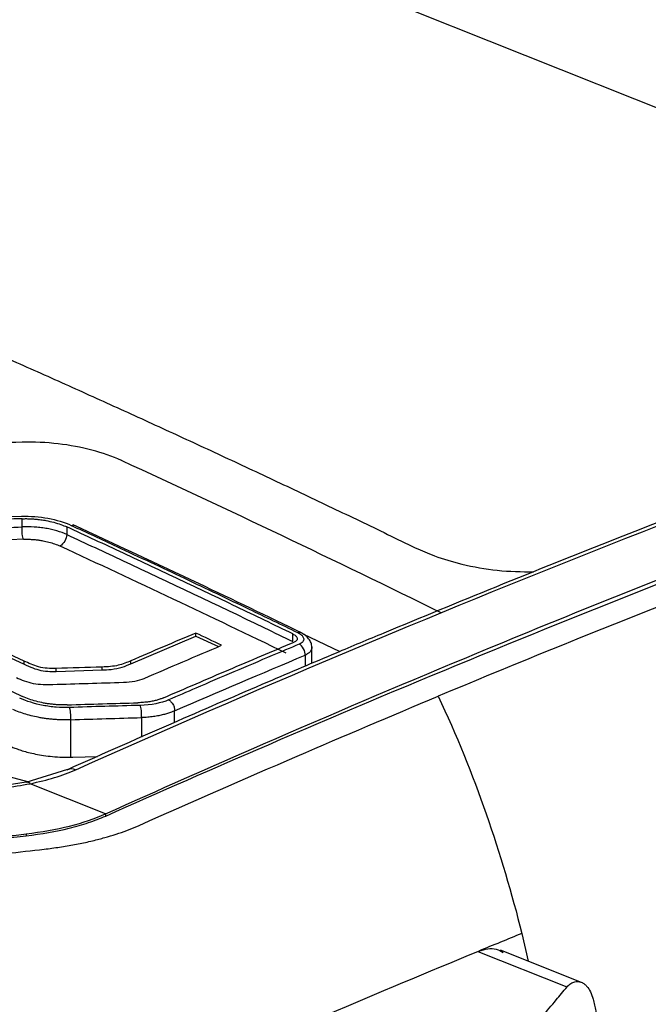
# Model space of a CAD drawing. Header units: millimetres. Extents: x -0.39 to 0.76, y -0.29 to 0.59.
# Tile 85 of 137: x 0.6859 to 0.703, y -0.0687 to -0.042. Entities that reach past the tile are written whole.
import ezdxf

# ---------------------------------------------------------------- set-up
doc = ezdxf.new("R2010")
doc.units = ezdxf.units.MM

msp = doc.modelspace()

# ---------------------------------------------------------------- linework, layer by layer
at = {"color": 7, "linetype": 'Continuous', "lineweight": 25}
for p, q in [((0.718001, -0.05026), (0.673855, -0.032655)), ((0.685974, -0.055726), (0.685974, -0.055503)), ((0.687186, -0.055726), (0.687185, -0.055932)), ((0.681697, -0.057466), (0.686029, -0.059452)), ((0.688925, -0.059439), (0.690691, -0.058691)), ((0.690691, -0.058691), (0.69069, -0.058605)), ((0.690691, -0.058691), (0.691307, -0.058973)), ((0.693322, -0.058836), (0.693323, -0.058629)), ((0.693592, -0.058627), (0.694602, -0.059105)), ((0.693842, -0.059427), (0.693842, -0.058978)), ((0.686029, -0.059452), (0.686029, -0.059367)), ((0.686893, -0.059646), (0.686893, -0.059566)), ((0.688142, -0.059608), (0.688142, -0.059529)), ((0.688925, -0.059439), (0.688925, -0.059358)), ((0.686893, -0.059646), (0.688142, -0.059608)), ((0.687348, -0.061974), (0.688017, -0.061954)), ((0.686128, -0.062639), (0.685621, -0.062508)), ((0.687205, -0.062311), (0.68607, -0.062657)), ((0.686078, -0.062655), (0.685398, -0.062761)), ((0.68824, -0.063511), (0.686188, -0.062693)), ((0.688241, -0.063571), (0.688241, -0.063511)), ((0.686087, -0.064109), (0.686087, -0.064055)), ((0.698347, -0.067244), (0.698371, -0.067235)), ((0.698347, -0.067244), (0.700764, -0.068208)), ((0.701162, -0.068085), (0.698959, -0.067207))]:
    msp.add_line(p, q, dxfattribs=at)
at = {"color": 9, "linetype": 'Continuous', "lineweight": 25}
for p, q in [((0.686012, -0.056061), (0.677463, -0.056413)), ((0.693656, -0.059207), (0.693656, -0.059506)), ((0.689212, -0.060901), (0.689212, -0.061427)), ((0.690112, -0.06103), (0.690111, -0.060717)), ((0.687293, -0.061972), (0.687293, -0.060958)), ((0.699537, -0.066756), (0.699712, -0.067507))]:
    msp.add_line(p, q, dxfattribs=at)
for centre, radius, start, end in [((0.687312, -0.062567), 0.0002770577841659, 65.706441, 113.686933), ((0.686092, -0.062794), 0.0001399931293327, 46.53036, 95.986053)]:
    msp.add_arc(centre, radius, start, end, dxfattribs=at)
at = {"color": 7, "linetype": 'Continuous', "lineweight": 25}
for points, knots in [([(0.6779786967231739, -0.0271211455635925), (0.6792641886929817, -0.0274907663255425), (0.6818354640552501, -0.028230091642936), (0.6859209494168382, -0.0294955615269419), (0.6902333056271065, -0.0309075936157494), (0.6947743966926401, -0.0324886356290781), (0.6993234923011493, -0.0341644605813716), (0.7037799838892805, -0.0358967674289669), (0.7081408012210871, -0.0376773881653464), (0.7124044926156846, -0.0394993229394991), (0.7166699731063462, -0.0414018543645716), (0.7209362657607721, -0.0433887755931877), (0.7248366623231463, -0.0452680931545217), (0.7273123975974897, -0.0465249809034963), (0.7283675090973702, -0.047060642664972)], [0, 0, 0, 0, 0.0770247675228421, 0.1540669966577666, 0.2442130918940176, 0.3343871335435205, 0.4246452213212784, 0.5149313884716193, 0.5993433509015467, 0.6837553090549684, 0.7681902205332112, 0.8526941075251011, 0.9372210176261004, 1, 1, 1, 1]), ([(0.7207695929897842, -0.0477830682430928), (0.720299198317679, -0.0475494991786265), (0.7193585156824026, -0.047082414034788), (0.7179468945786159, -0.0463926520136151), (0.7165350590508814, -0.0457109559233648), (0.715122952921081, -0.0450380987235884), (0.7137105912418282, -0.0443738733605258), (0.7122979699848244, -0.0437183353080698), (0.7108850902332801, -0.0430714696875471), (0.7094719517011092, -0.0424332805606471), (0.7080585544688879, -0.0418037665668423), (0.7066448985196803, -0.0411829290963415), (0.7052309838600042, -0.0405707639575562), (0.7038168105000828, -0.0399672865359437), (0.7024023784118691, -0.0393724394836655), (0.7009876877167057, -0.0387864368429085), (0.6995727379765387, -0.0382084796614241), (0.6986293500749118, -0.0378305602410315), (0.6981576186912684, -0.0376415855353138)], [0, 0, 0, 0, 0.0625461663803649, 0.1250781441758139, 0.1875976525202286, 0.2501064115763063, 0.3126061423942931, 0.3750985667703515, 0.4375854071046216, 0.5000683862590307, 0.5625492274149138, 0.6250296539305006, 0.6875113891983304, 0.7499961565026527, 0.8124856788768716, 0.8749816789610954, 0.9374858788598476, 1, 1, 1, 1]), ([(0.7207659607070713, -0.0486882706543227), (0.7206964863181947, -0.048653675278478), (0.7204737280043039, -0.0485427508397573), (0.7200080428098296, -0.0483160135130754), (0.7192872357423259, -0.0479660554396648), (0.7183127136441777, -0.0474921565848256), (0.7170839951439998, -0.0468964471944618), (0.7156012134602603, -0.0461819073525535), (0.7138639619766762, -0.0453541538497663), (0.7118715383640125, -0.0444230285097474), (0.7096234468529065, -0.0433975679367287), (0.7071195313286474, -0.0422846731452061), (0.7043597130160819, -0.0410930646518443), (0.701344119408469, -0.0398273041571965), (0.6992484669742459, -0.0389824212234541), (0.6981581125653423, -0.0385428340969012)], [0, 0, 0, 0, 0.0093370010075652, 0.0299375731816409, 0.0618018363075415, 0.1049269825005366, 0.1593123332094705, 0.224957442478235, 0.3018628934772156, 0.3900324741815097, 0.4894719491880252, 0.6001861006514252, 0.7221788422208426, 0.8554514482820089, 0.9999999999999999, 0.9999999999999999, 0.9999999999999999, 0.9999999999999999]), ([(0.6740352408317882, -0.0462969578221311), (0.6745382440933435, -0.0464983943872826), (0.6755441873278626, -0.0469012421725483), (0.6770529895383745, -0.0475164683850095), (0.6785615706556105, -0.0481396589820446), (0.6800699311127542, -0.0487716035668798), (0.6815780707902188, -0.0494120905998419), (0.6830859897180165, -0.0500611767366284), (0.6845936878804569, -0.0507188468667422), (0.6861011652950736, -0.051385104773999), (0.6876084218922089, -0.0520599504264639), (0.689115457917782, -0.0527433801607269), (0.6906222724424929, -0.0534354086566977), (0.6921288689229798, -0.054135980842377), (0.693635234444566, -0.0548453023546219), (0.6951414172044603, -0.055562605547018), (0.6961451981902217, -0.056047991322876), (0.69664713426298, -0.0562907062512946)], [0, 0, 0, 0, 0.0666775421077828, 0.1333466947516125, 0.2000090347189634, 0.2666661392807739, 0.3333195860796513, 0.3999709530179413, 0.4666218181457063, 0.5332737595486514, 0.5999283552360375, 0.666587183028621, 0.7332518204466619, 0.7999238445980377, 0.8666048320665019, 0.9332963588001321, 1, 1, 1, 1]), ([(0.6882408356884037, -0.0635705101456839), (0.689713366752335, -0.0629141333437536), (0.6984582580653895, -0.0590804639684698), (0.7129764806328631, -0.0533654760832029), (0.7259392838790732, -0.0492224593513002), (0.7316670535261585, -0.0475929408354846)], [0.8556211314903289, 0.8556211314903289, 0.8556211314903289, 0.8556211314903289, 1.004941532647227, 1.742647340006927, 2.331334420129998, 2.331334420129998, 2.331334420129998, 2.331334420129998]), ([(0.7161043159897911, -0.0508841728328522), (0.715223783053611, -0.0511880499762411), (0.7136438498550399, -0.0517332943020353), (0.7115433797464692, -0.0524829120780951), (0.7099071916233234, -0.0530770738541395), (0.7085457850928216, -0.0535788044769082), (0.7059858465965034, -0.0545341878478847), (0.7027447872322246, -0.0557823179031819), (0.6989144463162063, -0.0573157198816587), (0.6963716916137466, -0.0583622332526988), (0.694305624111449, -0.0592281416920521), (0.6924407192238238, -0.0600202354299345), (0.6900039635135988, -0.0610716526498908), (0.6881872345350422, -0.0618772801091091), (0.6871831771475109, -0.0623225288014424)], [0, 0, 0, 0, 0.0916852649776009, 0.1645101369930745, 0.2184760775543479, 0.2617801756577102, 0.3059766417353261, 0.4843858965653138, 0.5981257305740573, 0.7030748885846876, 0.7478158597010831, 0.8120833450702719, 0.8961435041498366, 1, 1, 1, 1]), ([(0.6882403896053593, -0.0635108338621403), (0.6896699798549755, -0.0628679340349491), (0.6983732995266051, -0.0590161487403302), (0.7083623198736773, -0.0550399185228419), (0.7168887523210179, -0.0520587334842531), (0.7181851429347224, -0.0516151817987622)], [0.0002290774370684, 0.0002290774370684, 0.0002290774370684, 0.0002290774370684, 2.377708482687, 14.4781771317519, 16.649708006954, 16.649708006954, 16.649708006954, 16.649708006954]), ([(0.6886666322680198, -0.0539215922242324), (0.6881838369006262, -0.0537022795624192), (0.6875805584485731, -0.0535442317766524), (0.6866283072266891, -0.0534328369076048), (0.6862967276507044, -0.0534173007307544), (0.6859748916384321, -0.0534270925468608)], [1.395001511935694, 1.395001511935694, 1.395001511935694, 1.395001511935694, 2.274689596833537, 2.274689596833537, 2.733090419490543, 2.733090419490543, 2.733090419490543, 2.733090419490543]), ([(0.6973528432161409, -0.0580613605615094), (0.6944661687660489, -0.056637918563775), (0.6915762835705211, -0.0552605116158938), (0.6886784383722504, -0.0539269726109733), (0.6886725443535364, -0.0539242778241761), (0.6886666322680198, -0.0539215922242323)], [2.733090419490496, 2.733090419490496, 2.733090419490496, 2.733090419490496, 8.035033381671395, 8.035033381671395, 8.0458056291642, 8.0458056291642, 8.0458056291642, 8.0458056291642]), ([(0.6859736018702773, -0.0555028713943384), (0.6853772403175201, -0.0555222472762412), (0.6841836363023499, -0.055561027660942), (0.6823910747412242, -0.0556282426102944), (0.6805952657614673, -0.0557022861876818), (0.6787961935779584, -0.0557831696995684), (0.6775954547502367, -0.0558430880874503), (0.6769946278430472, -0.0558730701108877)], [0, 0, 0, 0, 0.1994035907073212, 0.3991017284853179, 0.5990980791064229, 0.7993962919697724, 1, 1, 1, 1]), ([(0.6859591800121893, -0.0554357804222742), (0.6861915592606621, -0.0554284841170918), (0.6864400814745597, -0.0554474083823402), (0.6869056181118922, -0.0555329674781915), (0.6871261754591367, -0.0556001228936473), (0.6873076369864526, -0.0556840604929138)], [0, 0, 0, 0, 0.5, 0.5, 1, 1, 1, 1]), ([(0.6859736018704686, -0.055502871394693), (0.6860135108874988, -0.0555020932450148), (0.6860900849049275, -0.0555006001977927), (0.6862021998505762, -0.0555040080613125), (0.6863047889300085, -0.0555104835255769), (0.6863973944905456, -0.0555193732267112), (0.6864796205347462, -0.0555296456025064), (0.686551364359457, -0.0555404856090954), (0.686670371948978, -0.0555611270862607), (0.6868316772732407, -0.0555974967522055), (0.687024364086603, -0.0556565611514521), (0.687133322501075, -0.0557034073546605), (0.6871859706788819, -0.0557260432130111)], [0, 0, 0, 0, 0.0945384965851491, 0.1813924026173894, 0.2605605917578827, 0.3320420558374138, 0.3958359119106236, 0.4519414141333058, 0.5003579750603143, 0.6777419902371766, 0.8442864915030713, 1, 1, 1, 1]), ([(0.6769947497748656, -0.0560955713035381), (0.6775955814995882, -0.0560656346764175), (0.6787963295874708, -0.0560058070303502), (0.6805954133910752, -0.0559250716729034), (0.6823912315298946, -0.0558511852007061), (0.6841837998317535, -0.0557841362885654), (0.6853774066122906, -0.0557454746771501), (0.6859737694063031, -0.0557261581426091)], [0, 0, 0, 0, 0.2006039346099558, 0.4009022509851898, 0.6008985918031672, 0.8005966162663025, 0.9999999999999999, 0.9999999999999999, 0.9999999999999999, 0.9999999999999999]), ([(0.6860120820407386, -0.0560608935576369), (0.6859980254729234, -0.0560348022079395), (0.6859836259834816, -0.0559822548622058), (0.6859686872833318, -0.0558517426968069), (0.6859687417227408, -0.0557789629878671), (0.6859737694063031, -0.0557261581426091)], [0, 0, 0, 0, 0.5, 0.5, 1, 1, 1, 1]), ([(0.6871850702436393, -0.0559324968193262), (0.6871039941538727, -0.0558960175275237), (0.6869686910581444, -0.0558469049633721), (0.6867707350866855, -0.0557954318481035), (0.6866162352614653, -0.0557645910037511), (0.6864571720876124, -0.0557420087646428), (0.6862410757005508, -0.0557228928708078), (0.6860787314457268, -0.0557213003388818), (0.6859737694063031, -0.0557261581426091)], [-6.2029e-12, -6.2029e-12, -6.2029e-12, -6.2029e-12, 0.0002632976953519, 0.0003949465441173, 0.0005265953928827, 0.0006582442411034, 0.0007898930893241, 0.0010531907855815, 0.0010531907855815, 0.0010531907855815, 0.0010531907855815]), ([(0.6933227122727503, -0.058629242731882), (0.6928115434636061, -0.0583823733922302), (0.6917892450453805, -0.0578886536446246), (0.6902551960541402, -0.0571591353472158), (0.688720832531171, -0.0564370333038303), (0.6876975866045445, -0.0559630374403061), (0.6871859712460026, -0.0557260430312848)], [0, 0, 0, 0, 0.2500228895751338, 0.5000266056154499, 0.7500170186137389, 1, 1, 1, 1]), ([(0.6873076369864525, -0.0556840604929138), (0.6873265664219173, -0.0556779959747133), (0.6873462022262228, -0.0556717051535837), (0.6873680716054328, -0.0556739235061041), (0.6873813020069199, -0.0556761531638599), (0.6873914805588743, -0.0556835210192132), (0.6873978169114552, -0.0556881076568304)], [0, 0, 0, 0, 0.564272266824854, 0.5853285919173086, 0.7418587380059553, 1, 1, 1, 1]), ([(0.6873076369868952, -0.0556840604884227), (0.6877184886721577, -0.0558743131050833), (0.6887423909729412, -0.0563484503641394), (0.6903517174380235, -0.057104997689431), (0.6919877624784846, -0.0578838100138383), (0.6930105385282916, -0.0583781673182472), (0.6934481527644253, -0.0585896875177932)], [0, 0, 0, 0, 0.2006310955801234, 0.5000019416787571, 0.7860662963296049, 0.9999999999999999, 0.9999999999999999, 0.9999999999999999, 0.9999999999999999]), ([(0.6935775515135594, -0.0586102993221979), (0.6926405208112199, -0.0581584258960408), (0.6905696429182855, -0.0571597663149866), (0.6884968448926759, -0.0561964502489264), (0.6873619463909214, -0.0556690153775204)], [0, 0, 0, 0, 0.4524799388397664, 1, 1, 1, 1]), ([(0.6860120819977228, -0.0560608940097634), (0.686046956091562, -0.0560602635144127), (0.6861161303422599, -0.0560590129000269), (0.6862214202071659, -0.056062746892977), (0.6863262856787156, -0.0560706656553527), (0.6864308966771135, -0.0560831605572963), (0.6865572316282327, -0.056103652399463), (0.6867020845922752, -0.0561358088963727), (0.6868602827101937, -0.0561834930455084), (0.6869531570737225, -0.0562229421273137), (0.6870001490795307, -0.0562429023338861)], [0, 0, 0, 0, 0.1013118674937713, 0.2009564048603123, 0.2998407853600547, 0.3988930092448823, 0.4990363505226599, 0.6648351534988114, 0.8304153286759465, 1, 1, 1, 1]), ([(0.6871850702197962, -0.0559324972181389), (0.6871827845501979, -0.0559831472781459), (0.6871645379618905, -0.0560510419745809), (0.6870967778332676, -0.0561700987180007), (0.6870499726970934, -0.0562160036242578), (0.6870105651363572, -0.0562365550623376)], [0, 0, 0, 0, 0.5, 0.5, 1, 1, 1, 1]), ([(0.6871850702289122, -0.0559324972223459), (0.6876967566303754, -0.0561695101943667), (0.6887201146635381, -0.0566435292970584), (0.6902546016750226, -0.0573656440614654), (0.6917886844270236, -0.058095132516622), (0.6928109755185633, -0.0585888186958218), (0.6933221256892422, -0.0588356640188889)], [0, 0, 0, 0, 0.250004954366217, 0.5000026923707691, 0.7499990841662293, 1, 1, 1, 1]), ([(0.6768467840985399, -0.0561299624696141), (0.6773543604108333, -0.0563554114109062), (0.6783696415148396, -0.056806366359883), (0.6798924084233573, -0.0574933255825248), (0.6814152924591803, -0.0581880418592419), (0.6829382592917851, -0.0588914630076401), (0.6844613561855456, -0.0596026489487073), (0.6854765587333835, -0.0600837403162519), (0.6859842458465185, -0.0603243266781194)], [0, 0, 0, 0, 0.1665493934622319, 0.3331409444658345, 0.4997782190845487, 0.6664647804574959, 0.8332041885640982, 1, 1, 1, 1]), ([(0.6966471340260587, -0.0562907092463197), (0.6968171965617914, -0.0563671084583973), (0.6972010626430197, -0.056539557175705), (0.6979528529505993, -0.0567604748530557), (0.6988828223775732, -0.0569315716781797), (0.6995311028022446, -0.0569398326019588), (0.6998590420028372, -0.0569440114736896)], [0, 0, 0, 0, 0.1880523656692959, 0.424472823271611, 0.7088637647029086, 1, 1, 1, 1]), ([(0.6933227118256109, -0.0586292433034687), (0.6933372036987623, -0.0586368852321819), (0.6933661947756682, -0.0586521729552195), (0.6933996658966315, -0.0586779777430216), (0.6934244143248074, -0.0587050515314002), (0.6934390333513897, -0.0587328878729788), (0.6934431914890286, -0.0587606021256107), (0.693436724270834, -0.0587873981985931), (0.6934196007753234, -0.0588123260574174), (0.6933930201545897, -0.0588349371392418), (0.6933677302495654, -0.0588469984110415), (0.6933550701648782, -0.0588530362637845)], [0, 0, 0, 0, 0.1106034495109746, 0.2212628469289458, 0.3320087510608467, 0.4428716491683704, 0.5538819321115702, 0.6650698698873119, 0.77646558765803, 0.8880990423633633, 1, 1, 1, 1]), ([(0.6934481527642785, -0.0585896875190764), (0.6934588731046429, -0.0585951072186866), (0.6934890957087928, -0.0586103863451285), (0.6935388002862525, -0.0586430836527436), (0.6935931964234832, -0.0586940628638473), (0.6936207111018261, -0.0587507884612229), (0.6936167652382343, -0.0588029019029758), (0.6935938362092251, -0.0588437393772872), (0.6935543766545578, -0.0588804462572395), (0.6935145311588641, -0.0588995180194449), (0.6934944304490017, -0.0589091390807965)], [0, 0, 0, 0, 0.056028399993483, 0.157954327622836, 0.3057038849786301, 0.4984720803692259, 0.6256554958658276, 0.7524415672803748, 0.8751151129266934, 1, 1, 1, 1]), ([(0.6938412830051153, -0.0589855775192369), (0.6938356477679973, -0.0589476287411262), (0.6938244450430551, -0.0588721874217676), (0.6937566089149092, -0.058762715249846), (0.6936609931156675, -0.0586639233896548), (0.6935759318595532, -0.0586138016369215), (0.6935343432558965, -0.0585892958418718)], [0, 0, 0, 0, 0.2585871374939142, 0.5140654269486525, 0.7624142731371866, 1, 1, 1, 1]), ([(0.6898107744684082, -0.0603638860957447), (0.6904015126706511, -0.0601088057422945), (0.6915832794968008, -0.0595985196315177), (0.6927643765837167, -0.0591015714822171), (0.6933550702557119, -0.0588530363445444)], [0, 0, 0, 0, 0.4998771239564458, 0.9999999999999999, 0.9999999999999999, 0.9999999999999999, 0.9999999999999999]), ([(0.6934944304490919, -0.0589091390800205), (0.6932493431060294, -0.0590120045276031), (0.6926585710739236, -0.0592599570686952), (0.6917238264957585, -0.0596564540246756), (0.6907868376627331, -0.0600574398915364), (0.6901956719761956, -0.0603132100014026), (0.6899483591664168, -0.0604202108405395)], [0, 0, 0, 0, 0.2074291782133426, 0.4999987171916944, 0.7908256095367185, 1, 1, 1, 1]), ([(0.6936559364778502, -0.0592067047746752), (0.6936588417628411, -0.0591548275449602), (0.6936453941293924, -0.0590882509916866), (0.6935832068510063, -0.0589737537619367), (0.6935367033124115, -0.0589299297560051), (0.6934944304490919, -0.0589091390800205)], [0, 0, 0, 0, 0.5, 0.5, 1, 1, 1, 1]), ([(0.6868928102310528, -0.0595660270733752), (0.6868146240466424, -0.0595684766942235), (0.6867360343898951, -0.0595686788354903), (0.6865765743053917, -0.0595562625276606), (0.6864950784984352, -0.0595429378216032), (0.6863478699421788, -0.0595028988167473), (0.6862795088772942, -0.0594771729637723), (0.6861507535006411, -0.0594236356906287), (0.6860895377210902, -0.0593952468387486), (0.6860287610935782, -0.059366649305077)], [0, 0, 0, 0, 0.25, 0.25, 0.5, 0.5, 0.75, 0.75, 1, 1, 1, 1]), ([(0.6860288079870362, -0.0594522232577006), (0.6861053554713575, -0.0594873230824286), (0.6861829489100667, -0.0595222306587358), (0.6862664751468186, -0.0595539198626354), (0.6863331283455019, -0.0595792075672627), (0.6864054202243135, -0.0596026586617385), (0.6864828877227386, -0.059618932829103), (0.686561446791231, -0.0596354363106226), (0.686646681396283, -0.0596440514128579), (0.6867283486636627, -0.0596466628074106), (0.6867837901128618, -0.0596484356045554), (0.6868387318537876, -0.0596478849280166), (0.6868928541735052, -0.0596462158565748)], [0, 0, 0, 0, 0.315240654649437, 0.315240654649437, 0.315240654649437, 0.568381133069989, 0.568381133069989, 0.568381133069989, 0.8269269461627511, 0.8269269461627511, 0.8269269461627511, 1, 1, 1, 1]), ([(0.688924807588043, -0.0593582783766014), (0.6888188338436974, -0.0594038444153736), (0.6887105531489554, -0.0594495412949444), (0.6885164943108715, -0.0594952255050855), (0.6884466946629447, -0.0595070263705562), (0.6882972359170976, -0.0595224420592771), (0.6882200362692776, -0.0595265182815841), (0.6881415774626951, -0.059528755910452)], [0, 0, 0, 0, 0.5000000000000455, 0.5000000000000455, 0.7500000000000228, 0.7500000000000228, 1, 1, 1, 1]), ([(0.6881416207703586, -0.0596077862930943), (0.6882262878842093, -0.0596051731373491), (0.6883102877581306, -0.0596004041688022), (0.6883903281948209, -0.0595913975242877), (0.6884981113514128, -0.0595792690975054), (0.6885986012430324, -0.0595578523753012), (0.688686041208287, -0.0595302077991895), (0.6887718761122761, -0.0595030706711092), (0.6888488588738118, -0.0594710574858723), (0.6889248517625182, -0.0594388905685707)], [0, 0, 0, 0, 0.271590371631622, 0.271590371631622, 0.271590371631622, 0.6408518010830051, 0.6408518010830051, 0.6408518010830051, 1, 1, 1, 1]), ([(0.6858177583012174, -0.0598148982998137), (0.6858852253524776, -0.0598467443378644), (0.6859555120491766, -0.0598769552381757), (0.6861076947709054, -0.0599305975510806), (0.6861907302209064, -0.0599538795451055), (0.6863628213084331, -0.0599865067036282), (0.6864538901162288, -0.0599961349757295), (0.6866304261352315, -0.0600039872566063), (0.6867174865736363, -0.0600030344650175), (0.6868040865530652, -0.0600002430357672)], [0, 0, 0, 0, 0.25, 0.25, 0.5, 0.5, 0.75, 0.75, 1, 1, 1, 1]), ([(0.6887223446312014, -0.0599425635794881), (0.6888315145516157, -0.059939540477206), (0.6889361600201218, -0.0599288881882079), (0.689128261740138, -0.0598921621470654), (0.6892131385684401, -0.0598667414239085), (0.689287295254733, -0.059834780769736)], [0, 0, 0, 0, 0.5, 0.5, 1, 1, 1, 1]), ([(0.687255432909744, -0.0606256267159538), (0.6871376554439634, -0.0606294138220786), (0.6870189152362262, -0.0606265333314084), (0.6867789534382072, -0.0606075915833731), (0.6866576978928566, -0.0605914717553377), (0.6863084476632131, -0.0605252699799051), (0.6860878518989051, -0.0604560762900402), (0.68590640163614, -0.0603695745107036)], [0, 0, 0, 0, 0.2499999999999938, 0.2499999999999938, 0.4999999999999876, 0.4999999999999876, 1, 1, 1, 1]), ([(0.6871971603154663, -0.0605545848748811), (0.6871619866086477, -0.0605553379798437), (0.6870916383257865, -0.0605568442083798), (0.6869841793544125, -0.0605541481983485), (0.6868761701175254, -0.060547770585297), (0.6867681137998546, -0.0605373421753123), (0.6866607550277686, -0.0605229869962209), (0.6865203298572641, -0.0604986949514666), (0.6863496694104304, -0.0604592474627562), (0.6861553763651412, -0.0603996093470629), (0.686041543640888, -0.0603495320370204), (0.6859842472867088, -0.0603243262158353)], [0, 0, 0, 0, 0.0833000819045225, 0.1666022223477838, 0.249906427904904, 0.3332127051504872, 0.4165210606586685, 0.4998315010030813, 0.6643204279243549, 0.8310396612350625, 1, 1, 1, 1]), ([(0.6898107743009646, -0.0603638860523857), (0.6897845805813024, -0.0603745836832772), (0.6897302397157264, -0.0603967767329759), (0.6896359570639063, -0.0604258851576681), (0.6895278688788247, -0.0604522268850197), (0.6894046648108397, -0.060473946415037), (0.6892669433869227, -0.0604904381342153), (0.6891675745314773, -0.060494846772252), (0.6891165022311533, -0.0604971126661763)], [0, 0, 0, 0, 0.1404700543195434, 0.2914158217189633, 0.4528401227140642, 0.6247448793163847, 0.807131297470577, 1, 1, 1, 1]), ([(0.6891508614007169, -0.0638244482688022), (0.6905803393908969, -0.0631878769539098), (0.6932875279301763, -0.0620016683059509), (0.6959929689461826, -0.0608536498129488), (0.6972697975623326, -0.0603203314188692)], [2.052368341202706, 2.052368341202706, 2.052368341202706, 2.052368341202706, 2.197325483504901, 2.326971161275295, 2.326971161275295, 2.326971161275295, 2.326971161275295]), ([(0.6972698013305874, -0.0603203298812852), (0.6977654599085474, -0.0613655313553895), (0.6981923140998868, -0.0624361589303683), (0.6989443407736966, -0.0645909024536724), (0.699269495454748, -0.0656750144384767), (0.6995368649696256, -0.0667563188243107)], [0, 0, 0, 0, 0.5, 0.5, 1, 1, 1, 1]), ([(0.6871971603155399, -0.0605545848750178), (0.6875172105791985, -0.0605444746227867), (0.6881570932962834, -0.0605242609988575), (0.6887967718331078, -0.0605061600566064), (0.6891165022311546, -0.0604971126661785)], [0, 0, 0, 0, 0.5001701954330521, 1, 1, 1, 1]), ([(0.6872926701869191, -0.0609579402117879), (0.6872975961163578, -0.0609057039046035), (0.6872976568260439, -0.0608341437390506), (0.6872831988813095, -0.0607051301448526), (0.6872692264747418, -0.0606525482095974), (0.6872554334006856, -0.0606256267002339)], [0, 0, 0, 0, 0.5, 0.5, 1, 1, 1, 1]), ([(0.689212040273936, -0.0609006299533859), (0.6892172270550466, -0.0608483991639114), (0.6892176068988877, -0.0607769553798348), (0.689203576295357, -0.0606477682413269), (0.6891897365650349, -0.0605952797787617), (0.689175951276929, -0.0605683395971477)], [0, 0, 0, 0, 0.5, 0.5, 1, 1, 1, 1]), ([(0.6899483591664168, -0.0604202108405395), (0.6899594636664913, -0.060426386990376), (0.6899822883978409, -0.0604390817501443), (0.6900091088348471, -0.0604636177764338), (0.6900388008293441, -0.0604958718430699), (0.6900744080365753, -0.0605471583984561), (0.690107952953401, -0.0606284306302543), (0.6901102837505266, -0.0606883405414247), (0.690111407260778, -0.0607172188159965)], [0, 0, 0, 0, 0.1203720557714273, 0.2474185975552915, 0.3204396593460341, 0.4920913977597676, 0.7551736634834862, 1, 1, 1, 1]), ([(0.6872926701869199, -0.0609579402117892), (0.6872536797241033, -0.0609592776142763), (0.6871756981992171, -0.0609619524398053), (0.6870567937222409, -0.0609612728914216), (0.6869371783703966, -0.0609571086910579), (0.686817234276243, -0.0609491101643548), (0.6866975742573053, -0.0609373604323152), (0.6865787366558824, -0.06092187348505), (0.6864329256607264, -0.0608979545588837), (0.6862617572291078, -0.0608622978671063), (0.6860704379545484, -0.0608108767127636), (0.6858875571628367, -0.0607501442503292), (0.6857777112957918, -0.0607021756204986), (0.6857225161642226, -0.0606780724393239)], [0, 0, 0, 0, 0.0713892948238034, 0.1427796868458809, 0.2141711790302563, 0.2855637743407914, 0.3569574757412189, 0.4283522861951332, 0.4997482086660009, 0.622939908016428, 0.7473768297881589, 0.8730624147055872, 1, 1, 1, 1]), ([(0.6901114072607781, -0.0607172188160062), (0.690082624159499, -0.0607294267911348), (0.6900231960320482, -0.0607546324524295), (0.6899220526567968, -0.060788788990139), (0.689807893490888, -0.0608207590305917), (0.6896795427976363, -0.0608492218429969), (0.6895369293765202, -0.0608729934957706), (0.6893804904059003, -0.0608915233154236), (0.6892690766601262, -0.0608975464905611), (0.6892120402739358, -0.0609006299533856)], [0, 0, 0, 0, 0.1196349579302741, 0.2470088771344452, 0.3821231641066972, 0.5249788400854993, 0.6755766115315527, 0.8339169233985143, 1, 1, 1, 1]), ([(0.6855530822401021, -0.0616337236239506), (0.6855775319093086, -0.0616451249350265), (0.6856318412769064, -0.0616704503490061), (0.6857262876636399, -0.0617101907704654), (0.685842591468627, -0.061754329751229), (0.6859830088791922, -0.0618008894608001), (0.6861489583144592, -0.0618476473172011), (0.6863414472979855, -0.0618918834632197), (0.6865605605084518, -0.0619305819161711), (0.6868048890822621, -0.0619599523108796), (0.687072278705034, -0.061977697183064), (0.687253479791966, -0.0619753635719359), (0.6873475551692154, -0.061974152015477)], [0, 0, 0, 0, 0.0501167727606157, 0.1113229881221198, 0.1836180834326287, 0.2670007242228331, 0.3614690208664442, 0.4670206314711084, 0.5836528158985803, 0.7113624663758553, 0.8501461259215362, 1, 1, 1, 1]), ([(0.6860868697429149, -0.0640553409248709), (0.6864980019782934, -0.0640029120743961), (0.6868965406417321, -0.0639356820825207), (0.6876259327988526, -0.0637521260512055), (0.6879477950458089, -0.0636386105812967), (0.6882403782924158, -0.0635108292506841)], [0, 0, 0, 0, 0.5, 0.5, 1, 1, 1, 1]), ([(0.686086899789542, -0.0641086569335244), (0.6864984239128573, -0.0640571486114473), (0.6868918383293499, -0.0639917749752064), (0.6874349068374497, -0.063857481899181), (0.687608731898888, -0.0638062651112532), (0.6879383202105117, -0.0636945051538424), (0.6880934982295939, -0.0636342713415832), (0.6882408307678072, -0.0635705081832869)], [0, 0, 0, 0, 0.4999999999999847, 0.4999999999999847, 0.7499999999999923, 0.7499999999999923, 1, 1, 1, 1]), ([(0.6865702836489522, -0.0644695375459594), (0.6866411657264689, -0.0644611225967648), (0.6867826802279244, -0.0644443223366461), (0.6869909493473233, -0.064414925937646), (0.687195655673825, -0.0643825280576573), (0.6873965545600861, -0.0643468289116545), (0.6875937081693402, -0.0643079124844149), (0.6877871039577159, -0.0642657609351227), (0.6880234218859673, -0.0642092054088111), (0.688297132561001, -0.0641353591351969), (0.6885997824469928, -0.0640403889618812), (0.688886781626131, -0.0639374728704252), (0.6890627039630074, -0.0638621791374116), (0.6891508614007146, -0.0638244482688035)], [0, 0, 0, 0, 0.0717506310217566, 0.1432485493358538, 0.2145937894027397, 0.2858870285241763, 0.3572291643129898, 0.4287208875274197, 0.5004622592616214, 0.6255821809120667, 0.7501878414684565, 0.8748152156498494, 1, 1, 1, 1]), ([(0.665066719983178, -0.0671866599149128), (0.6659793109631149, -0.0670609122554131), (0.6677755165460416, -0.0668134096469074), (0.6704261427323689, -0.0664584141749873), (0.6729896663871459, -0.0661221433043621), (0.6754660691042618, -0.0658046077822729), (0.6778553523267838, -0.0655049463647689), (0.6801575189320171, -0.0652224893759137), (0.6823725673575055, -0.0649567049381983), (0.6845005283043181, -0.0647064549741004), (0.6858900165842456, -0.0645474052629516), (0.6865702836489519, -0.0644695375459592)], [0, 0, 0, 0, 0.1272762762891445, 0.2505113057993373, 0.3697050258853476, 0.484857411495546, 0.595968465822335, 0.7030382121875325, 0.806066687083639, 0.905053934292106, 1, 1, 1, 1]), ([(0.6983734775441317, -0.0672357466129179), (0.698533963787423, -0.0671884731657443), (0.6987617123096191, -0.0671213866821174), (0.698971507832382, -0.067237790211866), (0.6990334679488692, -0.0672721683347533)], [0, 0, 0, 0, 0.7046642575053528, 1, 1, 1, 1]), ([(0.7007655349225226, -0.0682086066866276), (0.7007811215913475, -0.0681914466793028), (0.7008127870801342, -0.0681565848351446), (0.7008655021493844, -0.0681162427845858), (0.7009221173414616, -0.0680851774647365), (0.7009822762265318, -0.0680656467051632), (0.7010449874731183, -0.0680587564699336), (0.7011092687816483, -0.0680659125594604), (0.7011739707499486, -0.0680883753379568), (0.7012378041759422, -0.0681273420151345), (0.7013190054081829, -0.0682018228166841), (0.7014043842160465, -0.068330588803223), (0.7014725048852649, -0.0685127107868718), (0.7015152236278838, -0.0686919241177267), (0.7015430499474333, -0.0688532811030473), (0.7015640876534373, -0.0690110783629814), (0.7015774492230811, -0.0691188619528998), (0.7015837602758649, -0.0691697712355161)], [0, 0, 0, 0, 0.0489786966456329, 0.0995039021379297, 0.1516186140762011, 0.2053619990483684, 0.260769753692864, 0.3178744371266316, 0.3767057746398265, 0.4372909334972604, 0.4996547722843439, 0.623236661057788, 0.7363312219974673, 0.8125577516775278, 0.8817652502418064, 0.9441543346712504, 0.9999999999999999, 0.9999999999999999, 0.9999999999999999, 0.9999999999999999]), ([(0.6994311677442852, -0.0698217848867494), (0.6996531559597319, -0.0695512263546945), (0.6999992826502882, -0.069129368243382), (0.7004431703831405, -0.0685927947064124), (0.7006669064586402, -0.0683261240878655), (0.7007655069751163, -0.0682086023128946)], [0, 0, 0, 0, 0.5000392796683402, 0.7796672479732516, 1, 1, 1, 1])]:
    msp.add_open_spline(points, degree=3, knots=knots, dxfattribs=at)
at = {"color": 9, "linetype": 'Continuous', "lineweight": 25}
for points, knots in [([(0.6772190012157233, -0.0279368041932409), (0.6813563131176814, -0.0291893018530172), (0.6896309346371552, -0.0316942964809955), (0.7020850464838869, -0.0363629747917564), (0.714388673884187, -0.0415615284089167), (0.7225137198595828, -0.0455805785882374), (0.7265009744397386, -0.0475528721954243)], [0, 0, 0, 0, 0.2522945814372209, 0.5045890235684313, 0.7568838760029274, 1, 1, 1, 1]), ([(0.6934481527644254, -0.058589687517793), (0.6934671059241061, -0.0585835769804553), (0.69348636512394, -0.0585773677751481), (0.6935055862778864, -0.0585791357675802), (0.6935191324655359, -0.0585808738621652), (0.6935297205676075, -0.058588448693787), (0.69353847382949, -0.0585947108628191)], [0, 0, 0, 0, 0.5587678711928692, 0.5677903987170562, 0.6426891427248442, 1, 1, 1, 1]), ([(0.6938374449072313, -0.0589818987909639), (0.6938335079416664, -0.059021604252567), (0.6938273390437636, -0.0590838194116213), (0.6937490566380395, -0.0591579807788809), (0.6936872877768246, -0.0591903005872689), (0.6936559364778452, -0.0592067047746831)], [0, 0, 0, 0, 0.4648489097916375, 0.7283796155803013, 1, 1, 1, 1])]:
    msp.add_open_spline(points, degree=3, knots=knots, dxfattribs=at)
at = {"color": 7, "linetype": 'Continuous', "lineweight": 25}
for points in [[(0.6874264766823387, -0.0623143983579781), (0.6970936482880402, -0.0580002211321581), (0.7067419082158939, -0.0541644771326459), (0.7163416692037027, -0.0508799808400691)], [(0.7190863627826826, -0.0520646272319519), (0.7118391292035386, -0.0545125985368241), (0.7045616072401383, -0.0572740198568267), (0.6972698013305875, -0.0603203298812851)], [(0.6859748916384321, -0.0534270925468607), (0.685029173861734, -0.0534558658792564), (0.6840832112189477, -0.0534876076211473), (0.6831370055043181, -0.0535222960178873)], [(0.6769749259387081, -0.0558058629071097), (0.6799721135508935, -0.0556530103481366), (0.6829668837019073, -0.0555294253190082), (0.6859591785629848, -0.055435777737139)], [(0.6870001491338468, -0.0562429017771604), (0.6870035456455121, -0.0562410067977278), (0.6870070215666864, -0.0562388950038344), (0.6870105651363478, -0.0562365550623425)], [(0.6870001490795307, -0.0562429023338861), (0.6890454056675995, -0.0571870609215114), (0.6910895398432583, -0.0581542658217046), (0.6931321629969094, -0.0591443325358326)], [(0.6860287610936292, -0.0593666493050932), (0.6845852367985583, -0.0586874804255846), (0.6831411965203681, -0.0580194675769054), (0.6816966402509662, -0.0573626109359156)], [(0.6906904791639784, -0.0586054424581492), (0.6901020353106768, -0.0588541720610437), (0.6895134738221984, -0.0591051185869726), (0.6889248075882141, -0.0593582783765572)], [(0.6913878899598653, -0.0589385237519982), (0.691155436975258, -0.0588272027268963), (0.6909229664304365, -0.0587161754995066), (0.6906904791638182, -0.0586054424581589)], [(0.6892872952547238, -0.0598347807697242), (0.6899876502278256, -0.0595328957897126), (0.6906878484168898, -0.0592341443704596), (0.691387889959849, -0.0589385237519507)], [(0.6901114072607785, -0.0607172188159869), (0.6912933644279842, -0.0602048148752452), (0.6924748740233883, -0.0597013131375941), (0.6936559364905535, -0.0592067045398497)], [(0.6881415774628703, -0.0595287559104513), (0.6877253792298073, -0.0595405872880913), (0.6873091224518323, -0.0595530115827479), (0.686892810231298, -0.0595660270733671)], [(0.6868040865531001, -0.0600002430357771), (0.6874436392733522, -0.0599796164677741), (0.6880830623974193, -0.0599603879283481), (0.6887223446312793, -0.0599425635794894)], [(0.6891759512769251, -0.0605683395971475), (0.6885359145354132, -0.0605860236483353), (0.6878957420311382, -0.060605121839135), (0.6872554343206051, -0.0606256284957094)], [(0.6899483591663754, -0.0604202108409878), (0.6897465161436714, -0.0605078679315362), (0.6894748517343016, -0.0605601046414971), (0.6891759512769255, -0.0605683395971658)], [(0.6872926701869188, -0.0609579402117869), (0.6879325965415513, -0.0609374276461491), (0.688572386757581, -0.0609183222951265), (0.6892120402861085, -0.0609006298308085)], [(0.6861883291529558, -0.0626927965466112), (0.6866598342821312, -0.0625986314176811), (0.6870728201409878, -0.0624722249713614), (0.6874264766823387, -0.0623143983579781)], [(0.6854680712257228, -0.0628045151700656), (0.6857192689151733, -0.0627759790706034), (0.6859593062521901, -0.062738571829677), (0.6861883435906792, -0.0626928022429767)], [(0.6647505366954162, -0.0667950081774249), (0.67186554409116, -0.0658121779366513), (0.6789777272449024, -0.0649148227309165), (0.686086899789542, -0.0641086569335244)], [(0.6855426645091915, -0.0641185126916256), (0.68572406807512, -0.06409741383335), (0.6859054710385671, -0.0640763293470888), (0.686086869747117, -0.0640553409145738)], [(0.6995423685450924, -0.0667563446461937), (0.6991503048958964, -0.0669157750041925), (0.6987605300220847, -0.0670753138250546), (0.6983730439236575, -0.0672349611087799)], [(0.6942645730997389, -0.0689555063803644), (0.6956259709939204, -0.0683745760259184), (0.6969868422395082, -0.067804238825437), (0.6983470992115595, -0.0672445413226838)]]:
    msp.add_open_spline(points, degree=3, dxfattribs=at)

doc.saveas('drawing.dxf')
